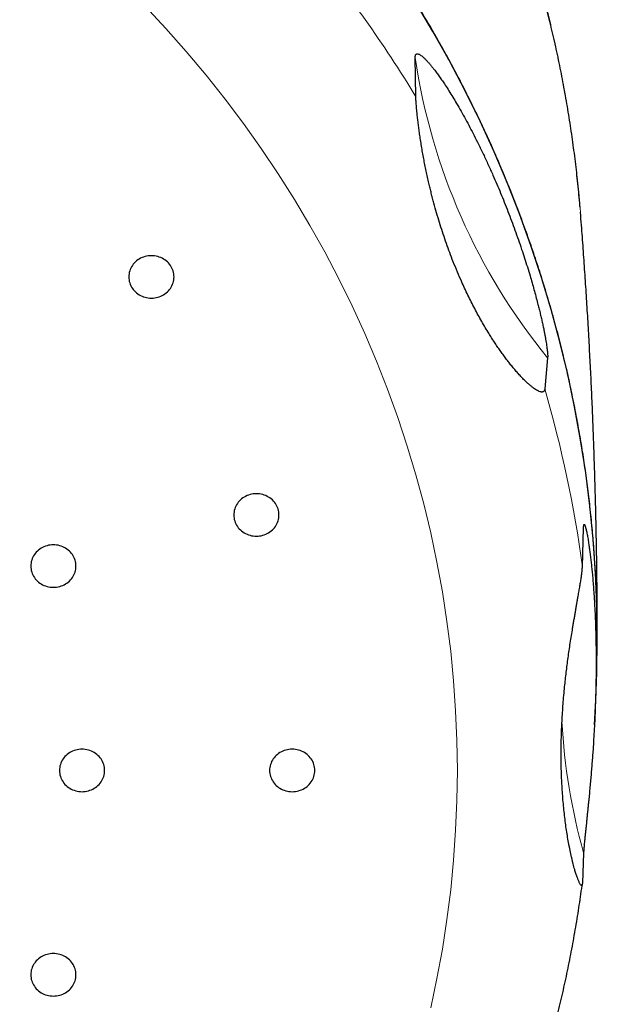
# Model space of a CAD drawing. Header units: millimetres. Extents: x 8 to 495, y 12 to 550.
# Tile 36 of 40: x 290 to 303, y 506 to 528. Entities that reach past the tile are written whole.
import ezdxf

# ---------------------------------------------------------------- set-up
doc = ezdxf.new("R2010")
doc.units = ezdxf.units.MM

msp = doc.modelspace()

# ---------------------------------------------------------------- linework, layer by layer
at = {"color": 7, "linetype": 'Continuous', "lineweight": 30}
for p, q in [((298.998, 526.267), (298.984, 527.133)), ((302.64, 523.712), (302.64, 523.714)), ((301.913, 520.487), (301.85, 519.798)), ((302.683, 515.864), (302.709, 516.728)), ((302.95, 512.361), (302.978, 512.91)), ((302.709, 509.534), (302.683, 508.862))]:
    msp.add_line(p, q, dxfattribs=at)
at = {"color": 7, "linetype": 'Continuous', "lineweight": 30, "flags": 128}
for points in [[(302.978, 512.91), (303.002, 513.524), (303.013, 514.262), (303.002, 515), (302.971, 515.738), (302.92, 516.474), (302.848, 517.209), (302.756, 517.942), (302.643, 518.672), (302.51, 519.4), (302.357, 520.123), (302.184, 520.843), (301.99, 521.559), (301.777, 522.269), (301.544, 522.974), (301.292, 523.672), (301.02, 524.365), (300.729, 525.05), (300.419, 525.728), (300.09, 526.399), (299.743, 527.061), (299.377, 527.714), (298.993, 528.358)], [(293.148, 522.749), (293.112, 522.748), (293.076, 522.744), (293.041, 522.738), (293.007, 522.73), (292.973, 522.719), (292.94, 522.706), (292.908, 522.691), (292.877, 522.674), (292.848, 522.655), (292.82, 522.634), (292.794, 522.611), (292.77, 522.587), (292.747, 522.561), (292.727, 522.533), (292.709, 522.504), (292.693, 522.474), (292.679, 522.443), (292.668, 522.411), (292.659, 522.379), (292.653, 522.346), (292.649, 522.312), (292.648, 522.279), (292.649, 522.245), (292.653, 522.212), (292.659, 522.179), (292.668, 522.147), (292.679, 522.115), (292.693, 522.084), (292.709, 522.054), (292.727, 522.025), (292.747, 521.997), (292.77, 521.971), (292.794, 521.947), (292.82, 521.924), (292.848, 521.903), (292.877, 521.884), (292.908, 521.867), (292.94, 521.852), (292.973, 521.839), (293.007, 521.828), (293.041, 521.82), (293.076, 521.814), (293.112, 521.81), (293.148, 521.809), (293.183, 521.81), (293.219, 521.814), (293.254, 521.82), (293.288, 521.828), (293.322, 521.839), (293.355, 521.852), (293.387, 521.867), (293.418, 521.884), (293.447, 521.903), (293.475, 521.924), (293.501, 521.947), (293.525, 521.971), (293.548, 521.997), (293.568, 522.025), (293.586, 522.054), (293.602, 522.084), (293.616, 522.115), (293.627, 522.147), (293.636, 522.179), (293.643, 522.212), (293.646, 522.245), (293.648, 522.279), (293.646, 522.312), (293.643, 522.346), (293.636, 522.379), (293.627, 522.411), (293.616, 522.443), (293.602, 522.474), (293.586, 522.504), (293.568, 522.533), (293.548, 522.561), (293.525, 522.587), (293.501, 522.611), (293.475, 522.634), (293.447, 522.655), (293.418, 522.674), (293.387, 522.691), (293.355, 522.706), (293.322, 522.719), (293.288, 522.73), (293.254, 522.738), (293.219, 522.744), (293.183, 522.748), (293.148, 522.749)], [(295.47, 517.48), (295.435, 517.478), (295.399, 517.475), (295.364, 517.469), (295.329, 517.46), (295.296, 517.45), (295.263, 517.437), (295.231, 517.422), (295.2, 517.405), (295.171, 517.386), (295.143, 517.365), (295.117, 517.342), (295.092, 517.317), (295.07, 517.291), (295.05, 517.264), (295.031, 517.235), (295.015, 517.205), (295.002, 517.174), (294.991, 517.142), (294.982, 517.11), (294.975, 517.077), (294.972, 517.043), (294.97, 517.01), (294.972, 516.976), (294.975, 516.943), (294.982, 516.91), (294.991, 516.877), (295.002, 516.845), (295.015, 516.814), (295.031, 516.785), (295.05, 516.756), (295.07, 516.728), (295.092, 516.702), (295.117, 516.677), (295.143, 516.655), (295.171, 516.634), (295.2, 516.614), (295.231, 516.597), (295.263, 516.582), (295.296, 516.569), (295.329, 516.559), (295.364, 516.551), (295.399, 516.545), (295.435, 516.541), (295.47, 516.54), (295.506, 516.541), (295.541, 516.545), (295.577, 516.551), (295.611, 516.559), (295.645, 516.569), (295.678, 516.582), (295.71, 516.597), (295.741, 516.614), (295.77, 516.634), (295.798, 516.655), (295.824, 516.677), (295.848, 516.702), (295.871, 516.728), (295.891, 516.756), (295.909, 516.785), (295.925, 516.814), (295.939, 516.845), (295.95, 516.877), (295.959, 516.91), (295.965, 516.943), (295.969, 516.976), (295.97, 517.01), (295.969, 517.043), (295.965, 517.077), (295.959, 517.11), (295.95, 517.142), (295.939, 517.174), (295.925, 517.205), (295.909, 517.235), (295.891, 517.264), (295.871, 517.291), (295.848, 517.317), (295.824, 517.342), (295.798, 517.365), (295.77, 517.386), (295.741, 517.405), (295.71, 517.422), (295.678, 517.437), (295.645, 517.45), (295.611, 517.46), (295.577, 517.469), (295.541, 517.475), (295.506, 517.478), (295.47, 517.48)], [(290.979, 516.349), (290.943, 516.347), (290.908, 516.344), (290.872, 516.338), (290.838, 516.33), (290.804, 516.319), (290.771, 516.306), (290.739, 516.291), (290.708, 516.274), (290.679, 516.255), (290.651, 516.234), (290.625, 516.211), (290.601, 516.186), (290.578, 516.16), (290.558, 516.133), (290.54, 516.104), (290.524, 516.074), (290.51, 516.043), (290.499, 516.011), (290.49, 515.979), (290.484, 515.946), (290.48, 515.912), (290.479, 515.879), (290.48, 515.845), (290.484, 515.812), (290.49, 515.779), (290.499, 515.746), (290.51, 515.715), (290.524, 515.684), (290.54, 515.654), (290.558, 515.625), (290.578, 515.597), (290.601, 515.571), (290.625, 515.547), (290.651, 515.524), (290.679, 515.503), (290.708, 515.483), (290.739, 515.466), (290.771, 515.451), (290.804, 515.439), (290.838, 515.428), (290.872, 515.42), (290.908, 515.414), (290.943, 515.41), (290.979, 515.409), (291.014, 515.41), (291.05, 515.414), (291.085, 515.42), (291.12, 515.428), (291.153, 515.439), (291.186, 515.451), (291.218, 515.466), (291.249, 515.483), (291.278, 515.503), (291.306, 515.524), (291.332, 515.547), (291.357, 515.571), (291.379, 515.597), (291.399, 515.625), (291.418, 515.654), (291.434, 515.684), (291.447, 515.715), (291.458, 515.746), (291.467, 515.779), (291.474, 515.812), (291.477, 515.845), (291.479, 515.879), (291.477, 515.912), (291.474, 515.946), (291.467, 515.979), (291.458, 516.011), (291.447, 516.043), (291.434, 516.074), (291.418, 516.104), (291.399, 516.133), (291.379, 516.16), (291.357, 516.186), (291.332, 516.211), (291.306, 516.234), (291.278, 516.255), (291.249, 516.274), (291.218, 516.291), (291.186, 516.306), (291.153, 516.319), (291.12, 516.33), (291.085, 516.338), (291.05, 516.344), (291.014, 516.347), (290.979, 516.349)], [(291.613, 511.825), (291.577, 511.824), (291.541, 511.82), (291.506, 511.814), (291.472, 511.806), (291.438, 511.795), (291.405, 511.782), (291.373, 511.767), (291.342, 511.75), (291.313, 511.731), (291.285, 511.71), (291.259, 511.687), (291.235, 511.663), (291.212, 511.637), (291.192, 511.609), (291.174, 511.58), (291.158, 511.55), (291.144, 511.519), (291.133, 511.487), (291.124, 511.455), (291.118, 511.422), (291.114, 511.389), (291.113, 511.355), (291.114, 511.322), (291.118, 511.288), (291.124, 511.255), (291.133, 511.223), (291.144, 511.191), (291.158, 511.16), (291.174, 511.13), (291.192, 511.101), (291.212, 511.073), (291.235, 511.047), (291.259, 511.023), (291.285, 511), (291.313, 510.979), (291.342, 510.96), (291.373, 510.943), (291.405, 510.928), (291.438, 510.915), (291.472, 510.904), (291.506, 510.896), (291.541, 510.89), (291.577, 510.886), (291.613, 510.885), (291.648, 510.886), (291.684, 510.89), (291.719, 510.896), (291.753, 510.904), (291.787, 510.915), (291.82, 510.928), (291.852, 510.943), (291.883, 510.96), (291.912, 510.979), (291.94, 511), (291.966, 511.023), (291.99, 511.047), (292.013, 511.073), (292.033, 511.101), (292.051, 511.13), (292.067, 511.16), (292.081, 511.191), (292.092, 511.223), (292.101, 511.255), (292.107, 511.288), (292.111, 511.322), (292.113, 511.355), (292.111, 511.389), (292.107, 511.422), (292.101, 511.455), (292.092, 511.487), (292.081, 511.519), (292.067, 511.55), (292.051, 511.58), (292.033, 511.609), (292.013, 511.637), (291.99, 511.663), (291.966, 511.687), (291.94, 511.71), (291.912, 511.731), (291.883, 511.75), (291.852, 511.767), (291.82, 511.782), (291.787, 511.795), (291.753, 511.806), (291.719, 511.814), (291.684, 511.82), (291.648, 511.824), (291.613, 511.825)], [(296.263, 511.825), (296.227, 511.824), (296.191, 511.82), (296.156, 511.814), (296.122, 511.806), (296.088, 511.795), (296.055, 511.782), (296.023, 511.767), (295.992, 511.75), (295.963, 511.731), (295.935, 511.71), (295.909, 511.687), (295.885, 511.663), (295.862, 511.637), (295.842, 511.609), (295.824, 511.58), (295.808, 511.55), (295.794, 511.519), (295.783, 511.487), (295.774, 511.455), (295.768, 511.422), (295.764, 511.389), (295.763, 511.355), (295.764, 511.322), (295.768, 511.288), (295.774, 511.255), (295.783, 511.223), (295.794, 511.191), (295.808, 511.16), (295.824, 511.13), (295.842, 511.101), (295.862, 511.073), (295.885, 511.047), (295.909, 511.023), (295.935, 511), (295.963, 510.979), (295.992, 510.96), (296.023, 510.943), (296.055, 510.928), (296.088, 510.915), (296.122, 510.904), (296.156, 510.896), (296.191, 510.89), (296.227, 510.886), (296.263, 510.885), (296.298, 510.886), (296.334, 510.89), (296.369, 510.896), (296.403, 510.904), (296.437, 510.915), (296.47, 510.928), (296.502, 510.943), (296.533, 510.96), (296.562, 510.979), (296.59, 511), (296.616, 511.023), (296.64, 511.047), (296.663, 511.073), (296.683, 511.101), (296.701, 511.13), (296.717, 511.16), (296.731, 511.191), (296.742, 511.223), (296.751, 511.255), (296.757, 511.288), (296.761, 511.322), (296.763, 511.355), (296.761, 511.389), (296.757, 511.422), (296.751, 511.455), (296.742, 511.487), (296.731, 511.519), (296.717, 511.55), (296.701, 511.58), (296.683, 511.609), (296.663, 511.637), (296.64, 511.663), (296.616, 511.687), (296.59, 511.71), (296.562, 511.731), (296.533, 511.75), (296.502, 511.767), (296.47, 511.782), (296.437, 511.795), (296.403, 511.806), (296.369, 511.814), (296.334, 511.82), (296.298, 511.824), (296.263, 511.825)], [(290.979, 507.301), (290.943, 507.3), (290.908, 507.296), (290.872, 507.29), (290.838, 507.282), (290.804, 507.272), (290.771, 507.259), (290.739, 507.244), (290.708, 507.227), (290.679, 507.207), (290.651, 507.186), (290.625, 507.164), (290.601, 507.139), (290.578, 507.113), (290.558, 507.085), (290.54, 507.057), (290.524, 507.027), (290.51, 506.996), (290.499, 506.964), (290.49, 506.931), (290.484, 506.898), (290.48, 506.865), (290.479, 506.831), (290.48, 506.798), (290.484, 506.764), (290.49, 506.731), (290.499, 506.699), (290.51, 506.667), (290.524, 506.636), (290.54, 506.606), (290.558, 506.577), (290.578, 506.55), (290.601, 506.524), (290.625, 506.499), (290.651, 506.476), (290.679, 506.455), (290.708, 506.436), (290.739, 506.419), (290.771, 506.404), (290.804, 506.391), (290.838, 506.381), (290.872, 506.372), (290.908, 506.366), (290.943, 506.363), (290.979, 506.361), (291.014, 506.363), (291.05, 506.366), (291.085, 506.372), (291.12, 506.381), (291.153, 506.391), (291.186, 506.404), (291.218, 506.419), (291.249, 506.436), (291.278, 506.455), (291.306, 506.476), (291.332, 506.499), (291.357, 506.524), (291.379, 506.55), (291.399, 506.577), (291.418, 506.606), (291.434, 506.636), (291.447, 506.667), (291.458, 506.699), (291.467, 506.731), (291.474, 506.764), (291.477, 506.798), (291.479, 506.831), (291.477, 506.865), (291.474, 506.898), (291.467, 506.931), (291.458, 506.964), (291.447, 506.996), (291.434, 507.027), (291.418, 507.057), (291.399, 507.085), (291.379, 507.113), (291.357, 507.139), (291.332, 507.164), (291.306, 507.186), (291.278, 507.207), (291.249, 507.227), (291.218, 507.244), (291.186, 507.259), (291.153, 507.272), (291.12, 507.282), (291.085, 507.29), (291.05, 507.296), (291.014, 507.3), (290.979, 507.301)]]:
    msp.add_lwpolyline(points, dxfattribs=at)
at = {"color": 8, "linetype": 'Continuous', "lineweight": 0, "flags": 128}
for points in [[(302.64, 523.714), (302.601, 524.152), (302.521, 524.88), (302.421, 525.606), (302.3, 526.328), (302.159, 527.048), (301.999, 527.764), (301.818, 528.476)], [(299.328, 506.099), (299.466, 506.748), (299.585, 507.4), (299.686, 508.055), (299.769, 508.712), (299.833, 509.372), (299.879, 510.032), (299.907, 510.693), (299.916, 511.355), (299.907, 512.017), (299.879, 512.678), (299.833, 513.339), (299.769, 513.998), (299.686, 514.655), (299.585, 515.31), (299.466, 515.962), (299.328, 516.611), (299.173, 517.257), (298.999, 517.898), (298.808, 518.535), (298.599, 519.167), (298.373, 519.794), (298.129, 520.415), (297.868, 521.03), (297.59, 521.638), (297.295, 522.239), (296.984, 522.832), (296.656, 523.418), (296.312, 523.996), (295.952, 524.564), (295.576, 525.124), (295.184, 525.674), (294.778, 526.215), (294.357, 526.745), (293.92, 527.265), (293.47, 527.774), (293.006, 528.271)]]:
    msp.add_lwpolyline(points, dxfattribs=at)
at = {"color": 8, "linetype": 'Continuous', "lineweight": 0}
for centre, radius, start, end in [((275.013, 511.723), 28.051, 31.2322, 39.5981), ((312.498, 529.121), 13.66, 188.3699, 219.2055), ((276.304, 512.336), 26.613, 7.6192, 16.2845), ((315.524, 513.137), 13.312, 183.0171, 195.7027)]:
    msp.add_arc(centre, radius, start, end, dxfattribs=at)
at = {"color": 7, "linetype": 'Continuous', "lineweight": 30}
for points, knots in [([(302.631, 523.82), (302.63, 523.831), (302.623, 523.923), (302.607, 524.097), (302.583, 524.342), (302.557, 524.587), (302.528, 524.831), (302.497, 525.076), (302.464, 525.32), (302.429, 525.563), (302.391, 525.807), (302.351, 526.05), (302.309, 526.293), (302.265, 526.535), (302.218, 526.778), (302.17, 527.019), (302.119, 527.261), (302.065, 527.501), (302.01, 527.742), (301.952, 527.982), (301.892, 528.221), (301.83, 528.46), (301.766, 528.699), (301.7, 528.937), (301.631, 529.174), (301.56, 529.411), (301.487, 529.647), (301.412, 529.883), (301.334, 530.117), (301.255, 530.352), (301.173, 530.585), (301.089, 530.818), (301.003, 531.051), (300.915, 531.282), (300.825, 531.513), (300.733, 531.743), (300.638, 531.972), (300.541, 532.201), (300.443, 532.429), (300.342, 532.655), (300.239, 532.882), (300.134, 533.107), (300.027, 533.331), (299.918, 533.554), (299.806, 533.777), (299.693, 533.999), (299.578, 534.219), (299.46, 534.439), (299.341, 534.658), (299.22, 534.875), (299.096, 535.092), (298.971, 535.308), (298.843, 535.522), (298.714, 535.736), (298.583, 535.948), (298.449, 536.16), (298.314, 536.37), (298.177, 536.579), (298.038, 536.787), (297.897, 536.994), (297.754, 537.2), (297.609, 537.405), (297.462, 537.608), (297.314, 537.81), (297.163, 538.011), (297.011, 538.21), (296.857, 538.409), (296.701, 538.606), (296.543, 538.802), (296.383, 538.996), (296.222, 539.189), (296.059, 539.381), (295.894, 539.572), (295.727, 539.761), (295.559, 539.948), (295.389, 540.135), (295.217, 540.319), (295.043, 540.503), (294.868, 540.685), (294.691, 540.865), (294.512, 541.045), (294.332, 541.222), (294.15, 541.398), (293.966, 541.573), (293.781, 541.746), (293.594, 541.917), (293.406, 542.087), (293.216, 542.256), (293.025, 542.422), (292.832, 542.588), (292.637, 542.751), (292.441, 542.913), (292.244, 543.074), (292.045, 543.232), (291.844, 543.389), (291.642, 543.545), (291.439, 543.699), (291.234, 543.851), (291.028, 544.001), (290.82, 544.15), (290.611, 544.297), (290.401, 544.442), (290.189, 544.585), (289.976, 544.727), (289.762, 544.867), (289.547, 545.005), (289.33, 545.141), (289.112, 545.276), (288.893, 545.408), (288.672, 545.539), (288.45, 545.668), (288.227, 545.795), (288.003, 545.921), (287.778, 546.044), (287.552, 546.166), (287.324, 546.285), (287.096, 546.403), (286.866, 546.519), (286.635, 546.633), (286.403, 546.745), (286.17, 546.855), (285.937, 546.964), (285.702, 547.07), (285.466, 547.174), (285.229, 547.277), (284.992, 547.377), (284.753, 547.476), (284.513, 547.572), (284.273, 547.666), (284.032, 547.759), (283.79, 547.849), (283.547, 547.938), (283.303, 548.024), (283.058, 548.109), (282.813, 548.191), (282.567, 548.271), (282.32, 548.35), (282.072, 548.426), (281.824, 548.5), (281.575, 548.572), (281.326, 548.642), (281.075, 548.71), (280.825, 548.776), (280.573, 548.84), (280.321, 548.902), (280.069, 548.961), (279.815, 549.019), (279.562, 549.074), (279.308, 549.127), (279.053, 549.179), (278.798, 549.228), (278.542, 549.275), (278.286, 549.319), (278.03, 549.362), (277.773, 549.403), (277.516, 549.441), (277.259, 549.478), (277.001, 549.512), (276.743, 549.544), (276.484, 549.574), (276.226, 549.601), (275.967, 549.627), (275.707, 549.65), (275.448, 549.672), (275.189, 549.691), (274.929, 549.708), (274.669, 549.723), (274.409, 549.735), (274.149, 549.746), (273.889, 549.754), (273.628, 549.76), (273.368, 549.764), (273.163, 549.766), (272.996, 549.766), (272.829, 549.766), (272.607, 549.764), (272.346, 549.759), (272.086, 549.753), (271.826, 549.744), (271.566, 549.733), (271.306, 549.72), (271.046, 549.705), (270.786, 549.687), (270.527, 549.668), (270.267, 549.646), (270.008, 549.622), (269.749, 549.596), (269.491, 549.568), (269.232, 549.538), (268.974, 549.505), (268.716, 549.471), (268.459, 549.434), (268.202, 549.395), (267.945, 549.354), (267.689, 549.311), (267.433, 549.266), (267.177, 549.218), (266.922, 549.169), (266.668, 549.117), (266.414, 549.063), (266.16, 549.008), (265.907, 548.95), (265.655, 548.89), (265.403, 548.828), (265.151, 548.763), (264.9, 548.697), (264.65, 548.629), (264.401, 548.558), (264.152, 548.486), (263.904, 548.411), (263.656, 548.334), (263.41, 548.256), (263.164, 548.175), (262.918, 548.092), (262.674, 548.007), (262.43, 547.921), (262.188, 547.832), (261.945, 547.741), (261.704, 547.648), (261.464, 547.553), (261.225, 547.456), (260.986, 547.357), (260.749, 547.256), (260.512, 547.154), (260.276, 547.049), (260.042, 546.942), (259.808, 546.834), (259.575, 546.723), (259.344, 546.61), (259.113, 546.496), (258.883, 546.38), (258.655, 546.261), (258.428, 546.141), (258.201, 546.019), (257.976, 545.895), (257.752, 545.77), (257.53, 545.642), (257.308, 545.513), (257.088, 545.381), (256.869, 545.248), (256.651, 545.113), (256.434, 544.977), (256.219, 544.838), (256.005, 544.698), (255.792, 544.556), (255.581, 544.412), (255.371, 544.266), (255.162, 544.119), (254.955, 543.97), (254.749, 543.819), (254.544, 543.667), (254.341, 543.513), (254.139, 543.357), (253.939, 543.2), (253.74, 543.04), (253.543, 542.88), (253.347, 542.717), (253.153, 542.553), (252.96, 542.388), (252.769, 542.22), (252.579, 542.052), (252.391, 541.881), (252.205, 541.709), (252.02, 541.536), (251.837, 541.361), (251.655, 541.185), (251.475, 541.007), (251.296, 540.827), (251.12, 540.646), (250.945, 540.464), (250.771, 540.28), (250.6, 540.095), (250.43, 539.908), (250.262, 539.72), (250.095, 539.531), (249.931, 539.34), (249.768, 539.148), (249.607, 538.954), (249.448, 538.759), (249.29, 538.563), (249.134, 538.366), (248.981, 538.167), (248.829, 537.967), (248.679, 537.766), (248.53, 537.564), (248.384, 537.36), (248.24, 537.155), (248.097, 536.949), (247.956, 536.742), (247.818, 536.533), (247.681, 536.324), (247.546, 536.113), (247.413, 535.902), (247.282, 535.689), (247.153, 535.475), (247.026, 535.26), (246.901, 535.044), (246.778, 534.827), (246.657, 534.609), (246.538, 534.39), (246.421, 534.17), (246.306, 533.949), (246.193, 533.727), (246.083, 533.504), (245.974, 533.281), (245.867, 533.056), (245.763, 532.831), (245.66, 532.604), (245.56, 532.377), (245.462, 532.149), (245.365, 531.92), (245.271, 531.691), (245.179, 531.461), (245.09, 531.23), (245.002, 530.998), (244.916, 530.765), (244.833, 530.532), (244.752, 530.298), (244.673, 530.064), (244.596, 529.829), (244.521, 529.593), (244.448, 529.356), (244.378, 529.119), (244.31, 528.882), (244.244, 528.644), (244.18, 528.405), (244.119, 528.166), (244.059, 527.926), (244.002, 527.686), (243.947, 527.446), (243.894, 527.205), (243.844, 526.963), (243.796, 526.721), (243.75, 526.479), (243.706, 526.237), (243.664, 525.994), (243.625, 525.75), (243.588, 525.507), (243.553, 525.263), (243.52, 525.019), (243.49, 524.774), (243.462, 524.53), (243.436, 524.285), (243.419, 524.111), (243.411, 524.018), (243.41, 524.007)], [0, 0, 0, 0, 0.000373, 0.003294, 0.006216, 0.009138, 0.01206, 0.014982, 0.017904, 0.020826, 0.023748, 0.026671, 0.029593, 0.032516, 0.035438, 0.038361, 0.041284, 0.044207, 0.04713, 0.050054, 0.052977, 0.055901, 0.058825, 0.061749, 0.064673, 0.067598, 0.070522, 0.073447, 0.076372, 0.079297, 0.082222, 0.085148, 0.088074, 0.091, 0.093926, 0.096852, 0.099779, 0.102706, 0.105633, 0.108561, 0.111488, 0.114416, 0.117344, 0.120273, 0.123201, 0.12613, 0.129059, 0.131989, 0.134918, 0.137848, 0.140779, 0.143709, 0.14664, 0.149571, 0.152502, 0.155434, 0.158366, 0.161298, 0.16423, 0.167163, 0.170096, 0.17303, 0.175963, 0.178897, 0.181831, 0.184766, 0.187701, 0.190636, 0.193571, 0.196507, 0.199442, 0.202379, 0.205315, 0.208252, 0.211189, 0.214126, 0.217064, 0.220002, 0.22294, 0.225878, 0.228817, 0.231756, 0.234695, 0.237635, 0.240575, 0.243515, 0.246455, 0.249396, 0.252337, 0.255278, 0.258219, 0.261161, 0.264103, 0.267045, 0.269988, 0.27293, 0.275873, 0.278817, 0.28176, 0.284704, 0.287648, 0.290592, 0.293536, 0.296481, 0.299425, 0.30237, 0.305316, 0.308261, 0.311207, 0.314153, 0.317099, 0.320045, 0.322992, 0.325938, 0.328885, 0.331832, 0.33478, 0.337727, 0.340675, 0.343623, 0.346571, 0.349519, 0.352467, 0.355416, 0.358365, 0.361313, 0.364262, 0.367212, 0.370161, 0.37311, 0.37606, 0.37901, 0.38196, 0.38491, 0.38786, 0.39081, 0.393761, 0.396711, 0.399662, 0.402612, 0.405563, 0.408514, 0.411465, 0.414417, 0.417368, 0.420319, 0.423271, 0.426222, 0.429174, 0.432126, 0.435078, 0.438029, 0.440981, 0.443933, 0.446886, 0.449838, 0.45279, 0.455742, 0.458695, 0.461647, 0.464599, 0.467552, 0.470504, 0.473457, 0.47641, 0.479362, 0.482315, 0.485268, 0.48822, 0.491173, 0.494126, 0.497079, 0.500032, 0.501112, 0.502764, 0.505717, 0.50867, 0.511622, 0.514575, 0.517528, 0.520481, 0.523434, 0.526386, 0.529339, 0.532292, 0.535244, 0.538197, 0.54115, 0.544102, 0.547055, 0.550007, 0.55296, 0.555912, 0.558865, 0.561817, 0.564769, 0.567721, 0.570673, 0.573626, 0.576577, 0.579529, 0.582481, 0.585433, 0.588385, 0.591336, 0.594288, 0.597239, 0.60019, 0.603142, 0.606093, 0.609044, 0.611995, 0.614945, 0.617896, 0.620847, 0.623797, 0.626747, 0.629698, 0.632648, 0.635597, 0.638547, 0.641497, 0.644446, 0.647396, 0.650345, 0.653294, 0.656243, 0.659191, 0.66214, 0.665088, 0.668036, 0.670984, 0.673932, 0.67688, 0.679827, 0.682775, 0.685722, 0.688669, 0.691615, 0.694562, 0.697508, 0.700454, 0.7034, 0.706346, 0.709291, 0.712236, 0.715181, 0.718126, 0.721071, 0.724015, 0.726959, 0.729903, 0.732846, 0.73579, 0.738733, 0.741676, 0.744618, 0.747561, 0.750503, 0.753445, 0.756386, 0.759328, 0.762269, 0.765209, 0.76815, 0.77109, 0.77403, 0.77697, 0.779909, 0.782848, 0.785787, 0.788726, 0.791664, 0.794602, 0.79754, 0.800478, 0.803415, 0.806352, 0.809288, 0.812225, 0.815161, 0.818096, 0.821032, 0.823967, 0.826902, 0.829836, 0.832771, 0.835705, 0.838638, 0.841572, 0.844505, 0.847438, 0.85037, 0.853303, 0.856235, 0.859166, 0.862098, 0.865029, 0.86796, 0.87089, 0.873821, 0.876751, 0.879681, 0.88261, 0.885539, 0.888468, 0.891397, 0.894325, 0.897254, 0.900182, 0.903109, 0.906037, 0.908964, 0.911891, 0.914818, 0.917744, 0.92067, 0.923596, 0.926522, 0.929448, 0.932373, 0.935298, 0.938223, 0.941148, 0.944073, 0.946997, 0.949921, 0.952846, 0.955769, 0.958693, 0.961617, 0.96454, 0.967463, 0.970386, 0.973309, 0.976232, 0.979155, 0.982078, 0.985, 0.987922, 0.990845, 0.993767, 0.996689, 0.999611, 1, 1, 1, 1]), ([(303.011, 514.265), (303.012, 514.348), (303.012, 514.594), (303.003, 515.001), (302.986, 515.486), (302.959, 515.964), (302.925, 516.436), (302.883, 516.9), (302.832, 517.363), (302.774, 517.825), (302.707, 518.288), (302.632, 518.75), (302.548, 519.213), (302.457, 519.674), (302.357, 520.133), (302.248, 520.595), (302.13, 521.06), (302.002, 521.526), (301.865, 521.991), (301.721, 522.454), (301.567, 522.915), (301.405, 523.374), (301.233, 523.833), (301.054, 524.288), (300.866, 524.74), (300.679, 525.168), (300.495, 525.571), (300.315, 525.949), (300.129, 526.326), (299.938, 526.699), (299.74, 527.07), (299.537, 527.438), (299.327, 527.804), (299.113, 528.166), (298.892, 528.526), (298.664, 528.885), (298.429, 529.243), (298.187, 529.6), (297.938, 529.955), (297.684, 530.305), (297.429, 530.647), (297.172, 530.979), (296.914, 531.303), (296.651, 531.624), (296.384, 531.941), (296.111, 532.255), (295.833, 532.566), (295.55, 532.873), (295.248, 533.191), (294.927, 533.519), (294.586, 533.857), (294.238, 534.189), (293.885, 534.516), (293.526, 534.837), (293.159, 535.154), (292.787, 535.466), (292.409, 535.773), (292.026, 536.073), (291.633, 536.37), (291.232, 536.663), (290.822, 536.952), (290.407, 537.235), (289.986, 537.511), (289.56, 537.781), (289.127, 538.045), (288.689, 538.302), (288.246, 538.552), (287.799, 538.795), (287.353, 539.028), (286.909, 539.25), (286.468, 539.462), (286.024, 539.668), (285.575, 539.866), (285.123, 540.058), (284.665, 540.243), (284.204, 540.422), (283.739, 540.593), (283.272, 540.757), (282.797, 540.915), (282.315, 541.067), (281.826, 541.213), (281.335, 541.351), (280.841, 541.48), (280.343, 541.602), (279.842, 541.717), (279.338, 541.823), (278.832, 541.922), (278.324, 542.012), (277.822, 542.092), (277.325, 542.164), (276.834, 542.227), (276.342, 542.283), (275.849, 542.331), (275.354, 542.371), (274.858, 542.404), (274.359, 542.429), (273.861, 542.446), (273.362, 542.455), (272.858, 542.457), (272.35, 542.45), (271.837, 542.435), (271.325, 542.412), (270.813, 542.381), (270.3, 542.342), (269.787, 542.294), (269.274, 542.237), (268.762, 542.173), (268.251, 542.1), (267.749, 542.02), (267.254, 541.933), (266.769, 541.84), (266.285, 541.739), (265.803, 541.631), (265.322, 541.515), (264.842, 541.391), (264.363, 541.26), (263.886, 541.121), (263.412, 540.975), (262.936, 540.819), (262.459, 540.655), (261.98, 540.482), (261.505, 540.301), (261.033, 540.112), (260.563, 539.915), (260.096, 539.71), (259.632, 539.498), (259.171, 539.277), (258.715, 539.05), (258.269, 538.818), (257.833, 538.582), (257.408, 538.343), (256.987, 538.098), (256.57, 537.846), (256.157, 537.587), (255.747, 537.321), (255.341, 537.048), (254.941, 536.768), (254.545, 536.483), (254.15, 536.188), (253.758, 535.885), (253.367, 535.572), (252.983, 535.254), (252.604, 534.929), (252.23, 534.597), (251.861, 534.259), (251.498, 533.913), (251.141, 533.562), (250.79, 533.205), (250.451, 532.848), (250.123, 532.49), (249.806, 532.132), (249.495, 531.769), (249.19, 531.402), (248.892, 531.029), (248.599, 530.651), (248.312, 530.267), (248.033, 529.879), (247.76, 529.486), (247.491, 529.086), (247.228, 528.677), (246.969, 528.261), (246.718, 527.84), (246.475, 527.416), (246.239, 526.987), (246.011, 526.552), (245.789, 526.114), (245.576, 525.671), (245.371, 525.225), (245.177, 524.783), (244.994, 524.343), (244.82, 523.907), (244.655, 523.468), (244.497, 523.026), (244.346, 522.581), (244.203, 522.133), (244.068, 521.682), (243.941, 521.229), (243.822, 520.773), (243.709, 520.312), (243.604, 519.845), (243.507, 519.371), (243.419, 518.896), (243.339, 518.42), (243.267, 517.942), (243.204, 517.461), (243.15, 516.978), (243.105, 516.494), (243.069, 516.01), (243.041, 515.532), (243.023, 515.06), (243.014, 514.64), (243.013, 514.375), (243.013, 514.265)], [0, 0, 0, 0, 0.002827, 0.008311, 0.013794, 0.019276, 0.024533, 0.029792, 0.03505, 0.040309, 0.045566, 0.05086, 0.056154, 0.06145, 0.066744, 0.072038, 0.077479, 0.082922, 0.088366, 0.093808, 0.09925, 0.104732, 0.110215, 0.115699, 0.121182, 0.126664, 0.131347, 0.136032, 0.140716, 0.145401, 0.150084, 0.154768, 0.159452, 0.164137, 0.168821, 0.173505, 0.178292, 0.18308, 0.187868, 0.192656, 0.197443, 0.202012, 0.20658, 0.211149, 0.215717, 0.220301, 0.224885, 0.229469, 0.234052, 0.239309, 0.244568, 0.249827, 0.255085, 0.260342, 0.265636, 0.270931, 0.276226, 0.28152, 0.286814, 0.292256, 0.297698, 0.303142, 0.308585, 0.314026, 0.319508, 0.324991, 0.330475, 0.335958, 0.34144, 0.346697, 0.351956, 0.357214, 0.362473, 0.36773, 0.373024, 0.378318, 0.383613, 0.388908, 0.394202, 0.399643, 0.405086, 0.41053, 0.415972, 0.421414, 0.426896, 0.432379, 0.437863, 0.443346, 0.448828, 0.454085, 0.459344, 0.464602, 0.469861, 0.475118, 0.480412, 0.485706, 0.491001, 0.496296, 0.50159, 0.507031, 0.512474, 0.517917, 0.52336, 0.528802, 0.534284, 0.539767, 0.545251, 0.550734, 0.556216, 0.561473, 0.566731, 0.57199, 0.577249, 0.582506, 0.587799, 0.593094, 0.598389, 0.603684, 0.608977, 0.614419, 0.619862, 0.625305, 0.630748, 0.63619, 0.641672, 0.647155, 0.652638, 0.658122, 0.663604, 0.668861, 0.674119, 0.679378, 0.684636, 0.689894, 0.695187, 0.700482, 0.705777, 0.711072, 0.716365, 0.721807, 0.72725, 0.732693, 0.738136, 0.743578, 0.74906, 0.754543, 0.760026, 0.765509, 0.770991, 0.776249, 0.781507, 0.786766, 0.792024, 0.797282, 0.802575, 0.80787, 0.813165, 0.81846, 0.823753, 0.829195, 0.834638, 0.840081, 0.845524, 0.850966, 0.856447, 0.861931, 0.867414, 0.872897, 0.878379, 0.883637, 0.888895, 0.894154, 0.899412, 0.904669, 0.909963, 0.915258, 0.920553, 0.925847, 0.931141, 0.936583, 0.942026, 0.947469, 0.952912, 0.958353, 0.963835, 0.969318, 0.974802, 0.980285, 0.985767, 0.991024, 0.996283, 1, 1, 1, 1]), ([(298.984, 527.133), (298.984, 527.14), (298.984, 527.155), (298.987, 527.175), (298.993, 527.193), (299.002, 527.208), (299.016, 527.216), (299.033, 527.218), (299.055, 527.214), (299.081, 527.202), (299.111, 527.183), (299.143, 527.158), (299.179, 527.126), (299.219, 527.087), (299.262, 527.041), (299.308, 526.989), (299.354, 526.933), (299.405, 526.867), (299.462, 526.793), (299.523, 526.708), (299.584, 526.619), (299.654, 526.516), (299.731, 526.396), (299.816, 526.259), (299.905, 526.11), (299.999, 525.947), (300.097, 525.771), (300.194, 525.59), (300.289, 525.406), (300.389, 525.207), (300.493, 524.992), (300.6, 524.763), (300.67, 524.606), (300.705, 524.528)], [0, 0, 0, 0, 0.012704, 0.025408, 0.043244, 0.061144, 0.079051, 0.0969, 0.118309, 0.139803, 0.161354, 0.1829, 0.204353, 0.229001, 0.253699, 0.278432, 0.303165, 0.327842, 0.35862, 0.389427, 0.420244, 0.451035, 0.493017, 0.53502, 0.577011, 0.626438, 0.675901, 0.725388, 0.774872, 0.824316, 0.882872, 0.941442, 1, 1, 1, 1]), ([(299.99, 522.221), (299.958, 522.295), (299.894, 522.442), (299.808, 522.657), (299.728, 522.867), (299.656, 523.069), (299.586, 523.274), (299.52, 523.483), (299.456, 523.696), (299.406, 523.876), (299.368, 524.021), (299.34, 524.131), (299.313, 524.241), (299.285, 524.36), (299.256, 524.487), (299.227, 524.623), (299.199, 524.76), (299.172, 524.897), (299.147, 525.035), (299.124, 525.173), (299.102, 525.31), (299.082, 525.441), (299.065, 525.565), (299.052, 525.662), (299.043, 525.738), (299.037, 525.794), (299.031, 525.849), (299.024, 525.909), (299.018, 525.973), (299.012, 526.039), (299.007, 526.101), (299.004, 526.15), (299.001, 526.188), (299, 526.217), (298.999, 526.244), (298.998, 526.259), (298.998, 526.267)], [0, 0, 0, 0, 0.055238, 0.110543, 0.1588, 0.207106, 0.255569, 0.30409, 0.353329, 0.402645, 0.427439, 0.452233, 0.477083, 0.501933, 0.532423, 0.562949, 0.593601, 0.624303, 0.655653, 0.687079, 0.71878, 0.750598, 0.779313, 0.808158, 0.822812, 0.83749, 0.852244, 0.867028, 0.887324, 0.907713, 0.928424, 0.94926, 0.961863, 0.974497, 0.987231, 1, 1, 1, 1]), ([(300.705, 524.528), (300.733, 524.463), (300.79, 524.332), (300.874, 524.134), (300.955, 523.933), (301.036, 523.729), (301.114, 523.523), (301.191, 523.314), (301.266, 523.102), (301.337, 522.896), (301.403, 522.695), (301.465, 522.499), (301.52, 522.318), (301.569, 522.151), (301.612, 522), (301.653, 521.849), (301.689, 521.713), (301.72, 521.592), (301.746, 521.487), (301.77, 521.382), (301.794, 521.278), (301.816, 521.177), (301.835, 521.085), (301.851, 521.004), (301.864, 520.931), (301.876, 520.861), (301.887, 520.794), (301.896, 520.733), (301.903, 520.678), (301.909, 520.628), (301.913, 520.583), (301.915, 520.545), (301.915, 520.512), (301.914, 520.495), (301.913, 520.487)], [0, 0, 0, 0, 0.048494, 0.097003, 0.14551, 0.194002, 0.243062, 0.292145, 0.341221, 0.390271, 0.434668, 0.479077, 0.523465, 0.557393, 0.591352, 0.625298, 0.659208, 0.683264, 0.707393, 0.73154, 0.75566, 0.779729, 0.803744, 0.822464, 0.841246, 0.860034, 0.878785, 0.89748, 0.914851, 0.932275, 0.949691, 0.967051, 0.983525, 1, 1, 1, 1]), ([(303.013, 514.265), (303.012, 514.369), (303.012, 514.646), (303.01, 515.098), (303.005, 515.619), (302.998, 516.141), (302.989, 516.663), (302.977, 517.184), (302.964, 517.706), (302.947, 518.227), (302.929, 518.748), (302.909, 519.268), (302.886, 519.789), (302.861, 520.309), (302.833, 520.829), (302.804, 521.349), (302.772, 521.868), (302.738, 522.387), (302.701, 522.905), (302.669, 523.347), (302.647, 523.616), (302.64, 523.712)], [0, 0, 0, 0, 0.032857, 0.087971, 0.143084, 0.198196, 0.253307, 0.308414, 0.363519, 0.418619, 0.473715, 0.528806, 0.583891, 0.638969, 0.69404, 0.749103, 0.804158, 0.859203, 0.914239, 0.969264, 1, 1, 1, 1]), ([(301.85, 519.798), (301.849, 519.792), (301.847, 519.78), (301.843, 519.766), (301.837, 519.754), (301.829, 519.745), (301.819, 519.738), (301.808, 519.734), (301.795, 519.731), (301.78, 519.731), (301.759, 519.734), (301.73, 519.743), (301.691, 519.761), (301.648, 519.786), (301.6, 519.819), (301.548, 519.86), (301.49, 519.909), (301.43, 519.965), (301.367, 520.027), (301.303, 520.095), (301.237, 520.168), (301.17, 520.246), (301.104, 520.326), (301.039, 520.409), (300.975, 520.493), (300.911, 520.58), (300.847, 520.67), (300.783, 520.763), (300.72, 520.859), (300.657, 520.956), (300.589, 521.067), (300.514, 521.191), (300.435, 521.329), (300.357, 521.47), (300.28, 521.615), (300.205, 521.762), (300.131, 521.913), (300.059, 522.066), (300.013, 522.169), (299.99, 522.221)], [0, 0, 0, 0, 0.01412, 0.026581, 0.039075, 0.051663, 0.064283, 0.077247, 0.090243, 0.103325, 0.116435, 0.141378, 0.166474, 0.191987, 0.217617, 0.246261, 0.27502, 0.304082, 0.333225, 0.363256, 0.39335, 0.423611, 0.453919, 0.482773, 0.511657, 0.540623, 0.569613, 0.598855, 0.628117, 0.657433, 0.686766, 0.725624, 0.764514, 0.803494, 0.842502, 0.881814, 0.921151, 0.960563, 1, 1, 1, 1]), ([(302.709, 516.728), (302.709, 516.737), (302.71, 516.754), (302.712, 516.775), (302.715, 516.791), (302.719, 516.8), (302.724, 516.802), (302.73, 516.798), (302.737, 516.784), (302.746, 516.761), (302.755, 516.73), (302.764, 516.693), (302.774, 516.651), (302.783, 516.606), (302.793, 516.556), (302.802, 516.503), (302.812, 516.445), (302.823, 516.373), (302.836, 516.284), (302.85, 516.177), (302.864, 516.064), (302.878, 515.946), (302.891, 515.824), (302.904, 515.69), (302.917, 515.543), (302.929, 515.383), (302.94, 515.219), (302.952, 515.034), (302.963, 514.826), (302.972, 514.594), (302.978, 514.387), (302.982, 514.207), (302.985, 514.056), (302.986, 513.903), (302.986, 513.801), (302.986, 513.749)], [0, 0, 0, 0, 0.015847, 0.03179, 0.049812, 0.067836, 0.086378, 0.104923, 0.127346, 0.149774, 0.172786, 0.195802, 0.216631, 0.237476, 0.25831, 0.279578, 0.300857, 0.322128, 0.355642, 0.38918, 0.422703, 0.456801, 0.490913, 0.525015, 0.566403, 0.607813, 0.649229, 0.690626, 0.74655, 0.802491, 0.85842, 0.893793, 0.929165, 0.964582, 1, 1, 1, 1]), ([(302.213, 511.721), (302.213, 511.781), (302.213, 511.901), (302.217, 512.083), (302.223, 512.266), (302.232, 512.451), (302.243, 512.638), (302.256, 512.827), (302.272, 513.016), (302.289, 513.197), (302.307, 513.367), (302.326, 513.527), (302.346, 513.688), (302.367, 513.85), (302.39, 514.012), (302.414, 514.176), (302.44, 514.339), (302.463, 514.479), (302.482, 514.593), (302.497, 514.683), (302.512, 514.773), (302.528, 514.862), (302.543, 514.951), (302.559, 515.04), (302.574, 515.127), (302.588, 515.204), (302.599, 515.271), (302.609, 515.328), (302.619, 515.384), (302.628, 515.438), (302.637, 515.492), (302.645, 515.544), (302.653, 515.594), (302.659, 515.639), (302.665, 515.679), (302.669, 515.713), (302.673, 515.746), (302.677, 515.784), (302.681, 515.825), (302.682, 515.851), (302.683, 515.864)], [0, 0, 0, 0, 0.041824, 0.083677, 0.125619, 0.167592, 0.209927, 0.252297, 0.294781, 0.337308, 0.372764, 0.40825, 0.443839, 0.479467, 0.515593, 0.551774, 0.588153, 0.624612, 0.645033, 0.665473, 0.68598, 0.706513, 0.727363, 0.748249, 0.769255, 0.79031, 0.804913, 0.819536, 0.834227, 0.848944, 0.86397, 0.879029, 0.894198, 0.909407, 0.921535, 0.933686, 0.945915, 0.958171, 0.97901, 1, 1, 1, 1]), ([(302.986, 513.749), (302.986, 513.676), (302.986, 513.529), (302.983, 513.306), (302.978, 513.081), (302.971, 512.854), (302.963, 512.624), (302.952, 512.392), (302.939, 512.159), (302.927, 511.953), (302.915, 511.776), (302.904, 511.627), (302.892, 511.478), (302.88, 511.329), (302.867, 511.178), (302.854, 511.027), (302.84, 510.876), (302.828, 510.749), (302.818, 510.647), (302.81, 510.568), (302.802, 510.49), (302.794, 510.413), (302.786, 510.335), (302.778, 510.258), (302.77, 510.183), (302.762, 510.102), (302.753, 510.017), (302.744, 509.929), (302.737, 509.859), (302.732, 509.805), (302.727, 509.761), (302.723, 509.713), (302.718, 509.664), (302.715, 509.62), (302.712, 509.584), (302.71, 509.555), (302.709, 509.541), (302.709, 509.534)], [0, 0, 0, 0, 0.05052, 0.101071, 0.151722, 0.20241, 0.25354, 0.304716, 0.356051, 0.407452, 0.439615, 0.471801, 0.504067, 0.536364, 0.56907, 0.601824, 0.634752, 0.667755, 0.685153, 0.702566, 0.720034, 0.737523, 0.755272, 0.77305, 0.790929, 0.808848, 0.831571, 0.854411, 0.87768, 0.889397, 0.901139, 0.91839, 0.93574, 0.953424, 0.971235, 0.985581, 1, 1, 1, 1]), ([(302.683, 508.862), (302.682, 508.854), (302.681, 508.838), (302.678, 508.822), (302.672, 508.812), (302.665, 508.808), (302.656, 508.811), (302.643, 508.824), (302.629, 508.846), (302.616, 508.873), (302.602, 508.901), (302.591, 508.93), (302.578, 508.961), (302.566, 508.996), (302.553, 509.034), (302.539, 509.075), (302.526, 509.118), (302.511, 509.167), (302.496, 509.223), (302.479, 509.287), (302.462, 509.353), (302.446, 509.423), (302.429, 509.495), (302.413, 509.57), (302.398, 509.646), (302.378, 509.747), (302.356, 509.875), (302.331, 510.03), (302.308, 510.191), (302.288, 510.357), (302.269, 510.527), (302.253, 510.701), (302.24, 510.878), (302.23, 511.052), (302.222, 511.222), (302.216, 511.386), (302.213, 511.553), (302.213, 511.665), (302.213, 511.721)], [0, 0, 0, 0, 0.0187, 0.037511, 0.056655, 0.075906, 0.099904, 0.124076, 0.148735, 0.173536, 0.190732, 0.207963, 0.225293, 0.242652, 0.260322, 0.278016, 0.295777, 0.313557, 0.336128, 0.35873, 0.381416, 0.404127, 0.427098, 0.450089, 0.473133, 0.496194, 0.538919, 0.581721, 0.624728, 0.667793, 0.711481, 0.755216, 0.799082, 0.842988, 0.882179, 0.921395, 0.960685, 1, 1, 1, 1]), ([(301.827, 504.819), (301.839, 504.859), (301.874, 504.978), (301.93, 505.177), (301.995, 505.415), (302.058, 505.654), (302.119, 505.894), (302.178, 506.134), (302.234, 506.374), (302.289, 506.615), (302.341, 506.857), (302.39, 507.099), (302.438, 507.341), (302.483, 507.583), (302.526, 507.826), (302.567, 508.07), (302.606, 508.313), (302.642, 508.557), (302.667, 508.733), (302.679, 508.827), (302.681, 508.84)], [0, 0, 0, 0, 0.030289, 0.090323, 0.150354, 0.210382, 0.270407, 0.330429, 0.390449, 0.450466, 0.51048, 0.570492, 0.630501, 0.690508, 0.750513, 0.810516, 0.870517, 0.930516, 0.990514, 1, 1, 1, 1])]:
    msp.add_open_spline(points, degree=3, knots=knots, dxfattribs=at)

doc.saveas('drawing.dxf')
